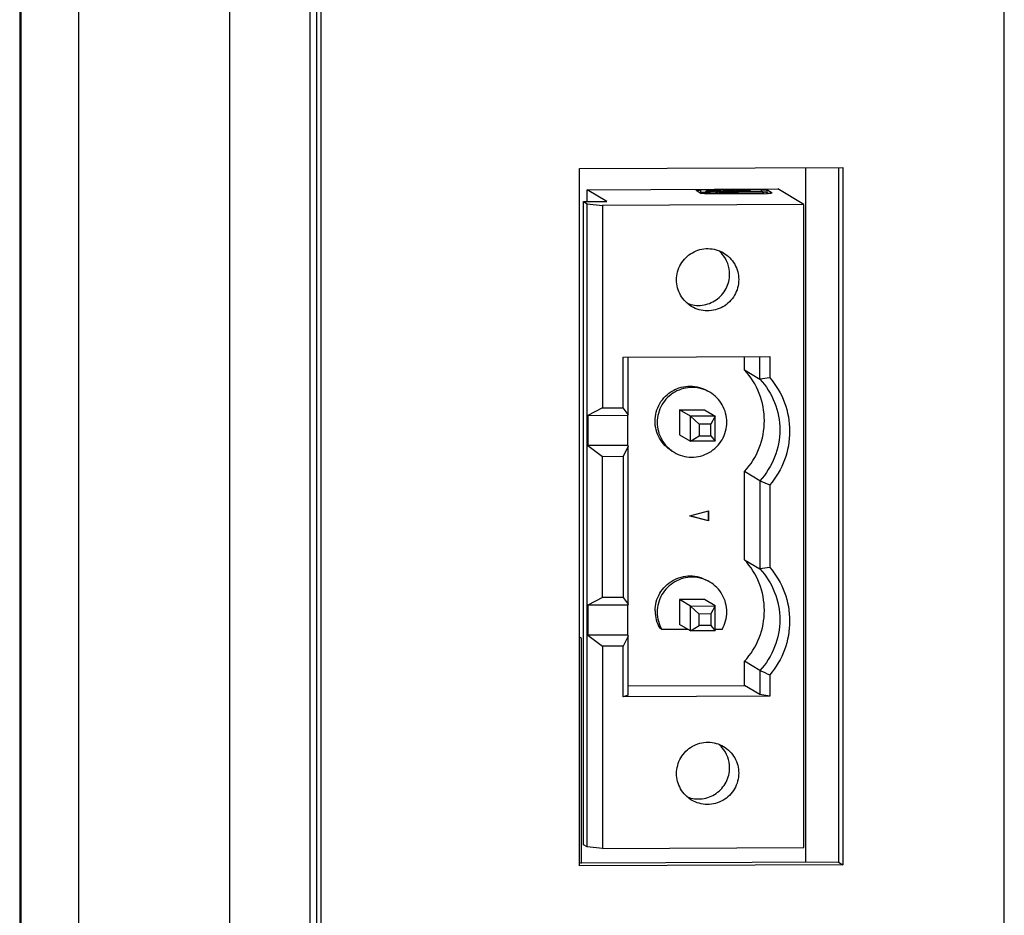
# Model space of a CAD drawing. Header units: millimetres. Extents: x 0 to 841, y 0 to 594.
# Tile 22 of 44: x 777 to 796, y 143 to 161. Entities that reach past the tile are written whole.
import ezdxf

# ---------------------------------------------------------------- set-up
doc = ezdxf.new("R2010")
doc.units = ezdxf.units.MM
doc.header["$LTSCALE"] = 46.255
doc.layers.get('0').update_dxf_attribs({"linetype": 'CONTINUOUS'})
doc.layers.add('3_ALL_AXES', color=7, linetype='CONTINUOUS')

msp = doc.modelspace()

# ---------------------------------------------------------------- linework, layer by layer
at = {"color": 7, "linetype": 'CONTINUOUS'}
for p, q in [((782.356624, 138.612761), (782.356624, 198.530533)), ((792.288374, 157.885771), (792.288431, 143.957494)), ((787.90982, 157.43951), (791.730227, 157.457003)), ((788.302021, 157.205102), (787.90982, 157.43951)), ((787.909821, 157.203307), (787.90982, 157.43951)), ((790.092117, 157.431124), (790.091761, 157.43158)), ((790.092117, 157.431124), (790.19886, 157.367327)), ((791.40322, 157.442383), (790.183137, 157.436797)), ((790.288301, 157.387347), (790.183137, 157.386865)), ((790.288209, 157.362581), (790.288209, 157.407578)), ((790.288246, 157.407578), (790.289928, 157.405519)), ((790.290452, 157.405206), (790.289928, 157.405519)), ((790.307334, 157.362568), (791.527417, 157.368154)), ((790.31239, 157.362568), (790.31239, 157.392266)), ((790.312436, 157.392266), (790.312675, 157.391924)), ((790.312675, 157.391924), (790.340687, 157.375182)), ((790.485349, 157.402157), (790.371807, 157.401637)), ((790.494483, 157.396698), (790.380941, 157.396178)), ((790.422042, 157.371613), (791.384415, 157.376019)), ((790.503741, 157.402365), (790.527744, 157.40309)), ((790.643184, 157.390816), (790.643184, 157.400625)), ((790.860128, 157.390816), (790.860128, 157.400626)), ((791.122372, 157.405074), (791.00883, 157.404554)), ((791.343314, 157.400584), (791.017964, 157.399095)), ((791.190876, 157.408986), (791.190637, 157.409328)), ((791.190923, 157.399887), (791.190923, 157.408986)), ((791.452681, 157.380274), (791.424669, 157.397015)), ((791.45292, 157.379931), (791.452681, 157.380274)), ((791.452966, 157.367813), (791.452966, 157.379931)), ((791.618437, 157.373827), (791.511694, 157.437624)), ((791.511694, 157.387693), (791.544118, 157.368313)), ((791.618437, 157.373827), (791.618793, 157.37337)), ((792.253161, 157.144459), (791.730227, 157.457003)), ((787.83879, 157.202981), (788.302021, 157.205102)), ((787.83879, 157.202981), (787.909659, 157.160625)), ((787.838842, 144.310643), (787.83879, 157.202981)), ((787.909659, 157.160625), (788.218573, 157.125986)), ((787.909711, 144.268286), (787.909659, 157.160625)), ((792.253161, 157.144459), (788.218573, 157.125986)), ((788.218573, 157.125986), (788.218589, 153.069044)), ((792.253213, 144.252121), (792.253161, 157.144459)), ((788.629515, 154.087033), (791.57078, 154.100501)), ((788.629519, 153.070925), (788.629515, 154.087033)), ((788.734053, 152.936657), (788.734048, 154.087512)), ((791.064014, 153.828855), (791.064013, 154.09818)), ((791.372562, 153.644445), (791.372561, 154.099593)), ((791.57078, 154.100501), (791.570782, 153.673119)), ((791.064014, 153.828855), (791.372562, 153.644445)), ((788.218589, 153.069044), (787.926258, 152.917076)), ((788.218589, 153.069044), (788.629519, 153.070925)), ((788.734053, 152.936657), (788.629519, 153.070925)), ((789.762732, 153.027902), (790.26083, 153.030182)), ((789.978443, 152.898977), (789.762732, 153.027902)), ((789.762732, 153.027902), (789.762734, 152.528586)), ((790.26083, 153.030182), (790.47654, 152.901258)), ((787.926258, 152.917076), (788.72808, 152.920748)), ((787.926258, 152.917076), (787.926261, 152.312904)), ((788.734053, 152.936657), (788.72808, 152.920748)), ((788.728082, 152.316575), (788.72808, 152.920748)), ((790.47654, 152.901258), (789.978443, 152.898977)), ((790.155486, 152.739752), (789.978443, 152.898977)), ((789.978445, 152.399661), (789.978443, 152.898977)), ((790.47654, 152.901258), (790.386654, 152.74081)), ((790.476542, 152.401942), (790.47654, 152.901258)), ((790.386654, 152.74081), (790.155486, 152.739752)), ((790.155486, 152.739752), (790.155487, 152.508019)), ((790.386655, 152.509077), (790.386654, 152.74081)), ((789.762734, 152.528586), (789.978445, 152.399661)), ((789.978445, 152.399661), (790.155487, 152.508019)), ((790.476542, 152.401942), (789.978445, 152.399661)), ((790.155487, 152.508019), (790.386655, 152.509077)), ((790.386655, 152.509077), (790.476542, 152.401942)), ((788.728082, 152.316575), (787.926261, 152.312904)), ((787.926261, 152.312904), (788.218593, 152.095377)), ((788.734055, 152.293527), (788.629523, 152.097259)), ((788.728082, 152.316575), (788.734055, 152.293527)), ((788.734068, 149.131869), (788.734055, 152.293527)), ((788.218593, 152.095377), (788.629523, 152.097259)), ((788.218604, 149.264256), (788.218593, 152.095377)), ((788.629523, 152.097259), (788.629535, 149.266137)), ((791.372571, 151.607627), (791.064023, 151.792038)), ((791.06403, 150.024068), (791.064023, 151.792038)), ((791.372571, 151.607627), (791.372578, 149.839657)), ((791.570791, 151.522), (791.570797, 149.868331)), ((789.968212, 150.903035), (790.341785, 151.005089)), ((790.337427, 151.005089), (790.337428, 150.807007)), ((790.341785, 151.005089), (790.341785, 150.804402)), ((790.341785, 150.804402), (789.968212, 150.903035)), ((789.970918, 150.903775), (790.337428, 150.807007)), ((790.341785, 150.804402), (790.337428, 150.807007)), ((791.06403, 150.024068), (791.372578, 149.839657)), ((788.218604, 149.264256), (787.926274, 149.112289)), ((788.629535, 149.266137), (788.218604, 149.264256)), ((788.629535, 149.266137), (788.734068, 149.131869)), ((790.260845, 149.225394), (789.762748, 149.223114)), ((789.978458, 149.09419), (789.762748, 149.223114)), ((789.762748, 149.223114), (789.76275, 148.723798)), ((790.476556, 149.09647), (790.260845, 149.225394)), ((788.728095, 149.11596), (787.926274, 149.112289)), ((787.926274, 149.112289), (787.926276, 148.508116)), ((788.734068, 149.131869), (788.728095, 149.11596)), ((788.728097, 148.511788), (788.728095, 149.11596)), ((789.978458, 149.09419), (790.476556, 149.09647)), ((790.155501, 148.934964), (789.978458, 149.09419)), ((789.97846, 148.594874), (789.978458, 149.09419)), ((790.476556, 149.09647), (790.386669, 148.936023)), ((790.476558, 148.597154), (790.476556, 149.09647)), ((790.386669, 148.936023), (790.155501, 148.934964)), ((790.155502, 148.703231), (790.155501, 148.934964)), ((790.386669, 148.936023), (790.38667, 148.704289)), ((789.407888, 148.62231), (789.36431, 148.648355)), ((789.928566, 148.624694), (789.407888, 148.62231)), ((789.97846, 148.594874), (789.76275, 148.723798)), ((789.97846, 148.594874), (790.155502, 148.703231)), ((790.38667, 148.704289), (790.155502, 148.703231)), ((790.38667, 148.704289), (790.476558, 148.597154)), ((790.61571, 148.62784), (790.476558, 148.627203)), ((787.799903, 148.441795), (787.754726, 148.468796)), ((787.799921, 143.936337), (787.799903, 148.441795)), ((788.728097, 148.511788), (787.926276, 148.508116)), ((787.926276, 148.508116), (788.218608, 148.29059)), ((788.734071, 148.488739), (788.629539, 148.292471)), ((788.728097, 148.511788), (788.734071, 148.488739)), ((788.734075, 147.307363), (788.734071, 148.488739)), ((790.476558, 148.597154), (789.97846, 148.594874)), ((788.629539, 148.292471), (788.218608, 148.29059)), ((788.218608, 148.29059), (788.218625, 144.233647)), ((788.629543, 147.276363), (788.629539, 148.292471)), ((791.372586, 147.80284), (791.064038, 147.98725)), ((791.06404, 147.502718), (791.064038, 147.98725)), ((791.372586, 147.80284), (791.372588, 147.318307)), ((791.570806, 147.717212), (791.570808, 147.289831)), ((788.734075, 147.492049), (791.06404, 147.502718)), ((791.372588, 147.318307), (791.06404, 147.502718)), ((788.734075, 147.307363), (788.629543, 147.276363)), ((791.570808, 147.289831), (788.629543, 147.276363)), ((791.570808, 147.289831), (791.372588, 147.318307)), ((787.909711, 144.268286), (787.838842, 144.310643)), ((788.218625, 144.233647), (787.909711, 144.268286)), ((788.218625, 144.233647), (792.253213, 144.252121))]:
    msp.add_line(p, q, dxfattribs=at)
at = {"color": 9, "linetype": 'CONTINUOUS'}
for p, q in [((790.183137, 157.436797), (790.183137, 157.386865)), ((790.289928, 157.405519), (790.289928, 157.362575)), ((790.290452, 157.362573), (790.290452, 157.405206)), ((790.312675, 157.391924), (790.312676, 157.362568)), ((790.340687, 157.36272), (790.340687, 157.375182)), ((790.371807, 157.401637), (790.371807, 157.396178)), ((790.422042, 157.371613), (790.422042, 157.363093)), ((790.485349, 157.396698), (790.485349, 157.402157)), ((790.548966, 157.395801), (790.548966, 157.404669)), ((790.937838, 157.406449), (790.937838, 157.394818)), ((791.00883, 157.404554), (791.00883, 157.399095)), ((791.122372, 157.399573), (791.122372, 157.405074)), ((791.384415, 157.367499), (791.384415, 157.376019)), ((791.40322, 157.399424), (791.40322, 157.442383)), ((791.511694, 157.437624), (791.511694, 157.387693))]:
    msp.add_line(p, q, dxfattribs=at)
at = {"color": 7, "linetype": 'CONTINUOUS'}
for centre, radius, start, end in [((790.191403, 155.562382), 1.824502, 90.2595581, 90.7851542), ((790.359554, 158.458171), 1.056502, 268.1205729, 269.0881765), ((790.364175, 158.713966), 1.312338, 269.0641403, 269.4709085), ((790.365294, 158.824165), 1.422544, 269.4668268, 270.2623065), ((790.47944, 158.735001), 1.332857, 270.2540214, 271.0446919), ((790.652273, 156.338465), 1.071537, 93.2752069, 93.9638467), ((790.737426, 154.236969), 3.174882, 91.1470337, 91.4804478), ((790.747482, 153.71794), 3.694009, 90.5432975, 91.141833), ((790.751114, 153.392894), 4.019074, 90.2618226, 90.5511313), ((790.751566, 153.291671), 4.120298, 89.9767234, 90.2616754), ((790.751687, 159.456832), 2.061878, 269.5615689, 270.2618677), ((790.751587, 155.348235), 2.058063, 89.9055574, 90.2612719), ((790.751625, 153.261922), 4.150047, 89.6996933, 89.9777047), ((790.754081, 155.626916), 1.779379, 88.427958, 89.9710718), ((790.752487, 159.332406), 1.93745, 270.2550077, 270.9864369), ((790.758977, 160.807672), 3.418367, 270.1942085, 271.6975848), ((790.753673, 153.575806), 3.836157, 88.8301197, 89.7057033), ((790.757246, 159.052516), 1.657519, 270.9885213, 271.3862611), ((790.770127, 154.423057), 2.988747, 88.1254949, 88.8138747), ((790.997409, 158.497925), 1.093349, 268.2491002, 269.1471241), ((791.001419, 158.735597), 1.331054, 269.1268263, 269.510394), ((791.002318, 158.829517), 1.424978, 269.5065342, 270.2618549), ((791.413942, 155.687043), 1.705418, 88.9757463, 89.3771259), ((791.417137, 155.864629), 1.527804, 88.608577, 88.9765169), ((790.13972, 155.747114), 0.626615, 40.1852179, 49.2586175), ((793.330493, 140.809132), 12.983788, 97.7893507, 98.673181), ((797.923894, 166.501144), 16.270731, 246.2563849, 247.0167454), ((793.330508, 137.004344), 12.983788, 97.7893507, 98.673181), ((789.969038, 148.997245), 0.698154, 179.9832858, 209.9822455), ((790.012615, 148.9712), 0.698154, 179.9832857, 209.9822456), ((790.006291, 148.977978), 0.702843, 330.1207247, 359.984584), ((797.923909, 162.696356), 16.270731, 246.2563849, 247.0167454), ((790.13976, 145.850672), 0.626615, 40.1852179, 49.2586175)]:
    msp.add_arc(centre, radius, start, end, dxfattribs=at)
for points, knots in [([(790.091739, 157.43158), (790.091746, 157.432237), (790.095034, 157.432822), (790.099256, 157.433717), (790.107948, 157.434459), (790.118831, 157.435213), (790.132486, 157.43583), (790.154149, 157.436513), (790.171284, 157.436742), (790.183137, 157.436797)], [0, 0, 0, 0, 0.021458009, 0.077849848, 0.168625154, 0.290984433, 0.440683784, 0.612770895, 1, 1, 1, 1]), ([(790.307334, 157.362568), (790.294387, 157.362508), (790.270025, 157.362648), (790.241064, 157.363373), (790.221525, 157.364412), (790.210874, 157.365146), (790.203733, 157.366135), (790.199935, 157.366684), (790.19886, 157.367327)], [0, 0, 0, 0, 0.357183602, 0.672231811, 0.798672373, 0.897619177, 0.965445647, 1, 1, 1, 1]), ([(790.700643, 157.431115), (790.673218, 157.43099), (790.61973, 157.430489), (790.542486, 157.428973), (790.472005, 157.42676), (790.410702, 157.423939), (790.360726, 157.420648), (790.326844, 157.417344), (790.306835, 157.414441), (790.29698, 157.41228), (790.291298, 157.410657), (790.288221, 157.408553), (790.288217, 157.407578)], [0, 0, 0, 0, 0.198424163, 0.386998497, 0.558957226, 0.708636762, 0.830867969, 0.921598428, 0.954205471, 0.977999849, 0.992943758, 1, 1, 1, 1]), ([(790.290452, 157.405206), (790.291468, 157.404599), (790.295177, 157.404195), (790.306483, 157.402773), (790.31695, 157.402502), (790.324904, 157.402237)], [0, 0, 0, 0, 0.102552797, 0.310842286, 1, 1, 1, 1]), ([(790.380941, 157.396178), (790.372053, 157.396137), (790.35582, 157.395905), (790.33661, 157.395255), (790.32455, 157.394424), (790.31804, 157.393871), (790.314864, 157.393193), (790.312404, 157.39276), (790.312394, 157.392266)], [0, 0, 0, 0, 0.387118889, 0.709031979, 0.831258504, 0.922111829, 0.978481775, 1, 1, 1, 1]), ([(790.340687, 157.375182), (790.341494, 157.3747), (790.344342, 157.374289), (790.353074, 157.373103), (790.369702, 157.372372), (790.394042, 157.371641), (790.412333, 157.371568), (790.422042, 157.371613)], [0, 0, 0, 0, 0.034573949, 0.102390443, 0.327741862, 0.642865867, 1, 1, 1, 1]), ([(790.565475, 157.394802), (790.5611, 157.395184), (790.537458, 157.396554), (790.513768, 157.396786), (790.494483, 157.396698)], [0, 0, 0, 0, 0.185467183, 1, 1, 1, 1]), ([(790.527744, 157.40309), (790.52997, 157.40319), (790.537052, 157.40356), (790.544144, 157.404008), (790.548966, 157.404669)], [0, 0, 0, 0, 0.314007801, 1, 1, 1, 1]), ([(790.548966, 157.404669), (790.550926, 157.404938), (790.560646, 157.406118), (790.570409, 157.406896), (790.578201, 157.407438)], [0, 0, 0, 0, 0.202113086, 1, 1, 1, 1]), ([(790.643061, 157.390805), (790.635432, 157.391036), (790.609551, 157.391944), (790.58367, 157.393211), (790.565475, 157.394802)], [0, 0, 0, 0, 0.294746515, 1, 1, 1, 1]), ([(790.591054, 157.408251), (790.595824, 157.408526), (790.617261, 157.409639), (790.638717, 157.410359), (790.6554, 157.410791)], [0, 0, 0, 0, 0.222559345, 1, 1, 1, 1]), ([(790.770564, 157.389325), (790.75953, 157.389274), (790.717025, 157.389256), (790.674517, 157.389854), (790.643061, 157.390805)], [0, 0, 0, 0, 0.259608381, 1, 1, 1, 1]), ([(790.742202, 157.406276), (790.729361, 157.406217), (790.7108, 157.40597), (790.687336, 157.405228), (790.672541, 157.404559), (790.660755, 157.403743), (790.651314, 157.402937), (790.646777, 157.401974), (790.643182, 157.401334), (790.643194, 157.400625)], [0, 0, 0, 0, 0.387235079, 0.55929247, 0.708974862, 0.831377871, 0.922281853, 0.978629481, 1, 1, 1, 1]), ([(790.643194, 157.400625), (790.643206, 157.39996), (790.646469, 157.399319), (790.650735, 157.39841), (790.659432, 157.397613), (790.670386, 157.396819), (790.68417, 157.39615), (790.706247, 157.395389), (790.723755, 157.395107), (790.735909, 157.395014)], [0, 0, 0, 0, 0.021433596, 0.077099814, 0.166745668, 0.287890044, 0.436795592, 0.608715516, 1, 1, 1, 1]), ([(791.190113, 157.409641), (791.188269, 157.410743), (791.182763, 157.412413), (791.166402, 157.415801), (791.135694, 157.419204), (791.087917, 157.4229), (791.026729, 157.42602), (790.954565, 157.428541), (790.844632, 157.430935), (790.759058, 157.431383), (790.700643, 157.431115)], [0, 0, 0, 0, 0.013138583, 0.034631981, 0.102475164, 0.201423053, 0.327812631, 0.476892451, 0.642881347, 1, 1, 1, 1]), ([(790.797346, 157.395482), (790.805923, 157.39569), (790.821144, 157.396183), (790.838947, 157.397175), (790.849707, 157.398156), (790.855286, 157.398893), (790.85813, 157.399506), (790.860126, 157.400177), (790.860118, 157.400626)], [0, 0, 0, 0, 0.406810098, 0.723720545, 0.84043003, 0.925800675, 0.978695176, 1, 1, 1, 1]), ([(790.860118, 157.400626), (790.860111, 157.401044), (790.858344, 157.401687), (790.855723, 157.402275), (790.850704, 157.402978), (790.840929, 157.40393), (790.824689, 157.404902), (790.810769, 157.405405), (790.802896, 157.405625)], [0, 0, 0, 0, 0.021708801, 0.074222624, 0.158944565, 0.274568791, 0.590659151, 1, 1, 1, 1]), ([(790.954347, 157.396582), (790.941898, 157.394876), (790.910501, 157.392694), (790.879104, 157.391376), (790.860243, 157.390806)], [0, 0, 0, 0, 0.399715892, 1, 1, 1, 1]), ([(790.86789, 157.410204), (790.87473, 157.409977), (790.898062, 157.409096), (790.921393, 157.407887), (790.937838, 157.406449)], [0, 0, 0, 0, 0.293075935, 1, 1, 1, 1]), ([(790.937838, 157.406449), (790.93959, 157.406296), (790.948301, 157.405652), (790.957031, 157.405303), (790.964003, 157.405087)], [0, 0, 0, 0, 0.20137544, 1, 1, 1, 1]), ([(791.017964, 157.399095), (791.005058, 157.399036), (790.983852, 157.398553), (790.962592, 157.397712), (790.954347, 157.396582)], [0, 0, 0, 0, 0.607966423, 1, 1, 1, 1]), ([(791.122372, 157.405074), (791.131259, 157.405114), (791.147493, 157.405346), (791.166703, 157.405996), (791.178762, 157.406827), (791.185273, 157.40738), (791.188449, 157.408058), (791.190908, 157.408492), (791.190918, 157.408986)], [0, 0, 0, 0, 0.387118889, 0.709031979, 0.831258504, 0.922111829, 0.978481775, 1, 1, 1, 1]), ([(791.424669, 157.397015), (791.423862, 157.397497), (791.421014, 157.397908), (791.412282, 157.399094), (791.395654, 157.399825), (791.371314, 157.400556), (791.353023, 157.400629), (791.343314, 157.400584)], [0, 0, 0, 0, 0.034573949, 0.102390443, 0.327741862, 0.642865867, 1, 1, 1, 1]), ([(791.384415, 157.376019), (791.393303, 157.37606), (791.409536, 157.376292), (791.428746, 157.376942), (791.440806, 157.377773), (791.447316, 157.378326), (791.450492, 157.379004), (791.452952, 157.379437), (791.452962, 157.379931)], [0, 0, 0, 0, 0.387118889, 0.709031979, 0.831258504, 0.922111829, 0.978481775, 1, 1, 1, 1]), ([(791.40322, 157.442383), (791.416167, 157.442442), (791.440529, 157.442302), (791.46949, 157.441577), (791.489029, 157.440539), (791.49968, 157.439805), (791.506821, 157.438816), (791.510619, 157.438267), (791.511694, 157.437624)], [0, 0, 0, 0, 0.357183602, 0.672231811, 0.798672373, 0.897619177, 0.965445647, 1, 1, 1, 1]), ([(791.511694, 157.387693), (791.51003, 157.388687), (791.503798, 157.389176), (791.492194, 157.390583), (791.474802, 157.39133), (791.461588, 157.391803), (791.454236, 157.391982)], [0, 0, 0, 0, 0.100764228, 0.311082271, 0.617735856, 1, 1, 1, 1]), ([(791.618815, 157.37337), (791.618808, 157.372713), (791.61552, 157.372129), (791.611298, 157.371234), (791.602606, 157.370492), (791.591723, 157.369738), (791.578068, 157.369121), (791.556405, 157.368437), (791.53927, 157.368208), (791.527417, 157.368154)], [0, 0, 0, 0, 0.021458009, 0.077849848, 0.168625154, 0.290984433, 0.440683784, 0.612770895, 1, 1, 1, 1]), ([(789.702909, 155.634834), (789.702909, 155.689622), (789.717529, 155.799753), (789.781378, 155.953277), (789.88314, 156.084869), (790.015237, 156.185802), (790.169025, 156.248553), (790.333666, 156.26901), (790.497667, 156.245849), (790.599333, 156.202121), (790.646137, 156.174111)], [0, 0, 0, 0, 0.125156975, 0.250385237, 0.3756532, 0.500798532, 0.62584082, 0.750670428, 0.875396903, 1, 1, 1, 1]), ([(790.765125, 155.749926), (790.765125, 155.822357), (790.739638, 155.968246), (790.665078, 156.096223), (790.618431, 156.151444)], [0, 0, 0, 0, 0.500498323, 1, 1, 1, 1]), ([(790.646137, 156.174111), (790.736728, 156.119898), (790.892593, 155.961474), (790.948152, 155.746338), (790.948152, 155.640536)], [0, 0, 0, 0, 0.499459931, 1, 1, 1, 1]), ([(789.918933, 155.163614), (789.965758, 155.145771), (790.064201, 155.121236), (790.216084, 155.121674), (790.363837, 155.158111), (790.542578, 155.252462), (790.715611, 155.446978), (790.765126, 155.650021), (790.765125, 155.749926)], [0, 0, 0, 0, 0.125087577, 0.250287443, 0.375641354, 0.501143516, 0.750604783, 1, 1, 1, 1]), ([(790.004924, 155.10126), (789.914333, 155.155473), (789.758468, 155.313896), (789.702909, 155.529033), (789.702909, 155.634834)], [0, 0, 0, 0, 0.499459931, 1, 1, 1, 1]), ([(790.948152, 155.640536), (790.948152, 155.585748), (790.933532, 155.475617), (790.869683, 155.322094), (790.767921, 155.190502), (790.635824, 155.089568), (790.482036, 155.026818), (790.317395, 155.006361), (790.153394, 155.029521), (790.051728, 155.07325), (790.004924, 155.10126)], [0, 0, 0, 0, 0.125156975, 0.250385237, 0.3756532, 0.500798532, 0.62584082, 0.750670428, 0.875396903, 1, 1, 1, 1]), ([(791.462496, 152.812271), (791.462496, 152.997657), (791.392654, 153.371445), (791.189943, 153.693268), (791.064014, 153.828855)], [0, 0, 0, 0, 0.500459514, 1, 1, 1, 1]), ([(791.372562, 153.644445), (791.498492, 153.508857), (791.701203, 153.187034), (791.771044, 152.813246), (791.771044, 152.627861)], [0, 0, 0, 0, 0.499542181, 1, 1, 1, 1]), ([(791.570782, 153.673119), (791.697378, 153.526413), (791.89977, 153.184564), (791.969263, 152.793501), (791.969264, 152.599384)], [0, 0, 0, 0, 0.499561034, 1, 1, 1, 1]), ([(789.270868, 152.802236), (789.270868, 152.8636), (789.287223, 152.986954), (789.358795, 153.158864), (789.472688, 153.306314), (789.620703, 153.419275), (789.792913, 153.489606), (789.97732, 153.512559), (790.160972, 153.486487), (790.274883, 153.437635), (790.327299, 153.406252)], [0, 0, 0, 0, 0.125160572, 0.250383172, 0.375649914, 0.500805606, 0.625829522, 0.750680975, 0.875391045, 1, 1, 1, 1]), ([(790.370876, 153.380204), (790.318425, 153.411546), (790.204491, 153.460486), (789.960969, 153.49526), (789.651396, 153.415245), (789.425418, 153.188855), (789.330844, 152.960971), (789.314446, 152.837553), (789.314446, 152.776191)], [0, 0, 0, 0, 0.125163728, 0.250409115, 0.499187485, 0.74852402, 0.874302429, 1, 1, 1, 1]), ([(790.709118, 152.782577), (790.709118, 152.90107), (790.646862, 153.14198), (790.472383, 153.319549), (790.370876, 153.380204)], [0, 0, 0, 0, 0.50051465, 1, 1, 1, 1]), ([(789.609109, 152.204606), (789.507657, 152.265347), (789.333078, 152.442769), (789.270868, 152.683737), (789.270868, 152.802236)], [0, 0, 0, 0, 0.499462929, 1, 1, 1, 1]), ([(789.314446, 152.776191), (789.314446, 152.657698), (789.376702, 152.416788), (789.551181, 152.239219), (789.652688, 152.178563)], [0, 0, 0, 0, 0.50051465, 1, 1, 1, 1]), ([(789.652688, 152.178563), (789.70514, 152.147222), (789.819073, 152.098281), (790.062595, 152.063508), (790.372168, 152.143523), (790.598146, 152.369913), (790.69272, 152.597797), (790.709119, 152.721214), (790.709118, 152.782577)], [0, 0, 0, 0, 0.125163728, 0.250409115, 0.499187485, 0.74852402, 0.874302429, 1, 1, 1, 1]), ([(791.064023, 151.792038), (791.189895, 151.928718), (791.392353, 152.251789), (791.462497, 152.626577), (791.462496, 152.812271)], [0, 0, 0, 0, 0.500156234, 1, 1, 1, 1]), ([(791.771044, 152.627861), (791.771045, 152.442166), (791.700901, 152.067378), (791.498443, 151.744307), (791.372571, 151.607627)], [0, 0, 0, 0, 0.499845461, 1, 1, 1, 1]), ([(791.969264, 152.599384), (791.969265, 152.404958), (791.899479, 152.012873), (791.697319, 151.669787), (791.570791, 151.522)], [0, 0, 0, 0, 0.499838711, 1, 1, 1, 1]), ([(791.462512, 149.007483), (791.462511, 149.19287), (791.39267, 149.566658), (791.189959, 149.888481), (791.06403, 150.024068)], [0, 0, 0, 0, 0.500459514, 1, 1, 1, 1]), ([(791.372578, 149.839657), (791.498507, 149.70407), (791.701218, 149.382246), (791.771059, 149.008458), (791.77106, 148.823073)], [0, 0, 0, 0, 0.499542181, 1, 1, 1, 1]), ([(791.570797, 149.868331), (791.697393, 149.721625), (791.899785, 149.379776), (791.969279, 148.988713), (791.969279, 148.794596)], [0, 0, 0, 0, 0.499561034, 1, 1, 1, 1]), ([(789.270883, 148.997448), (789.270883, 149.058812), (789.287239, 149.182166), (789.35881, 149.354076), (789.472703, 149.501527), (789.620718, 149.614487), (789.792928, 149.684819), (789.977335, 149.707772), (790.160988, 149.681699), (790.274898, 149.632847), (790.327315, 149.601464)], [0, 0, 0, 0, 0.125160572, 0.250383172, 0.375649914, 0.500805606, 0.625829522, 0.750680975, 0.875391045, 1, 1, 1, 1]), ([(790.370887, 149.57541), (790.318429, 149.60674), (790.204498, 149.655677), (789.96098, 149.690495), (789.651411, 149.610445), (789.425432, 149.384067), (789.33086, 149.156182), (789.314461, 149.032765), (789.314461, 148.971403)], [0, 0, 0, 0, 0.125165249, 0.250410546, 0.499187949, 0.748524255, 0.874302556, 1, 1, 1, 1]), ([(790.709134, 148.977789), (790.709133, 149.096282), (790.646872, 149.337183), (790.472408, 149.514778), (790.370887, 149.57541)], [0, 0, 0, 0, 0.500517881, 1, 1, 1, 1]), ([(791.064038, 147.98725), (791.189911, 148.12393), (791.392369, 148.447001), (791.462512, 148.821789), (791.462512, 149.007483)], [0, 0, 0, 0, 0.500156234, 1, 1, 1, 1]), ([(791.77106, 148.823073), (791.771061, 148.637378), (791.700917, 148.26259), (791.498458, 147.939519), (791.372586, 147.80284)], [0, 0, 0, 0, 0.499845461, 1, 1, 1, 1]), ([(791.969279, 148.794596), (791.96928, 148.60017), (791.899495, 148.208085), (791.697334, 147.865), (791.570806, 147.717212)], [0, 0, 0, 0, 0.499838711, 1, 1, 1, 1]), ([(789.702949, 145.738392), (789.702949, 145.793179), (789.717569, 145.903311), (789.781418, 146.056834), (789.88318, 146.188426), (790.015277, 146.289359), (790.169065, 146.35211), (790.333706, 146.372567), (790.497707, 146.349407), (790.599373, 146.305678), (790.646177, 146.277668)], [0, 0, 0, 0, 0.125156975, 0.250385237, 0.3756532, 0.500798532, 0.62584082, 0.750670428, 0.875396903, 1, 1, 1, 1]), ([(790.765165, 145.853484), (790.765165, 145.925914), (790.739678, 146.071803), (790.665118, 146.199781), (790.618471, 146.255002)], [0, 0, 0, 0, 0.500498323, 1, 1, 1, 1]), ([(790.646177, 146.277668), (790.736768, 146.223455), (790.892633, 146.065032), (790.948192, 145.849895), (790.948192, 145.744094)], [0, 0, 0, 0, 0.499459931, 1, 1, 1, 1]), ([(790.004964, 145.204817), (789.914373, 145.25903), (789.758508, 145.417454), (789.702949, 145.63259), (789.702949, 145.738392)], [0, 0, 0, 0, 0.499459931, 1, 1, 1, 1]), ([(789.918973, 145.267171), (789.965797, 145.249328), (790.064241, 145.224794), (790.216124, 145.225231), (790.363877, 145.261669), (790.542618, 145.35602), (790.715651, 145.550535), (790.765165, 145.753578), (790.765165, 145.853484)], [0, 0, 0, 0, 0.125087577, 0.250287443, 0.375641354, 0.501143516, 0.750604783, 1, 1, 1, 1]), ([(790.948192, 145.744094), (790.948192, 145.689306), (790.933572, 145.579175), (790.869723, 145.425651), (790.767961, 145.294059), (790.635864, 145.193126), (790.482076, 145.130375), (790.317435, 145.109918), (790.153434, 145.133079), (790.051768, 145.176807), (790.004964, 145.204817)], [0, 0, 0, 0, 0.125156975, 0.250385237, 0.3756532, 0.500798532, 0.62584082, 0.750670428, 0.875396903, 1, 1, 1, 1])]:
    msp.add_open_spline(points, degree=3, knots=knots, dxfattribs=at)
at = {"layer": '3_ALL_AXES', "color": 7, "linetype": 'CONTINUOUS'}
for p, q in [((776.535117, 298.143442), (776.535117, 125.380532)), ((776.556906, 298.130408), (776.556906, 125.367498)), ((777.715947, 298.043777), (777.715947, 125.280867)), ((782.487358, 297.566309), (782.487358, 125.802029)), ((782.574514, 297.514173), (782.574514, 125.749893)), ((796.272191, 125.812612), (796.272191, 297.576892)), ((787.754726, 157.865013), (793.034558, 157.889188)), ((787.754726, 143.884199), (787.754726, 157.865013)), ((792.947402, 157.889188), (792.947402, 143.960511)), ((793.034558, 157.889188), (793.034558, 143.908375)), ((792.947402, 143.960511), (787.754486, 143.936734)), ((793.034558, 143.908375), (787.754726, 143.884199)), ((792.947402, 143.960511), (793.034558, 143.908375))]:
    msp.add_line(p, q, dxfattribs=at)
at = {"layer": '3_ALL_AXES', "color": 9, "linetype": 'CONTINUOUS'}
msp.add_line((780.744017, 298.057642), (780.744017, 125.294732), dxfattribs=at)

doc.saveas('drawing.dxf')
